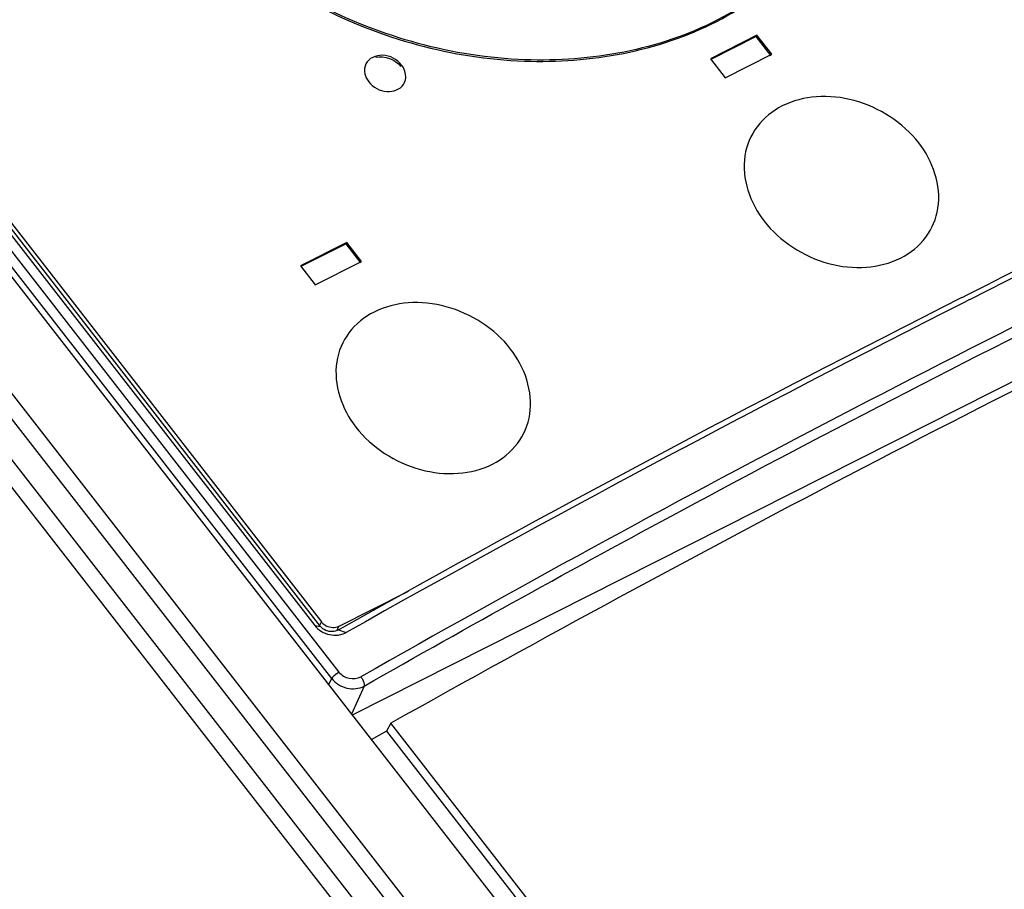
# Model space of a CAD drawing. Header units: millimetres. Extents: x 0 to 594, y 0 to 420.
# Tile 40 of 48: x 531 to 539, y 142 to 149. Entities that reach past the tile are written whole.
import ezdxf

# ---------------------------------------------------------------- set-up
doc = ezdxf.new("R2010")
doc.units = ezdxf.units.MM
doc.header["$LTSCALE"] = 32.67
doc.layers.get('0').update_dxf_attribs({"linetype": 'CONTINUOUS'})

msp = doc.modelspace()

# ---------------------------------------------------------------- linework, layer by layer
at = {"color": 7, "linetype": 'CONTINUOUS'}
for p, q in [((523.1227, 156.9699), (538.5804, 137.0916)), ((523.6482, 156.6235), (533.4265, 144.0489)), ((533.4728, 144.0411), (523.6945, 156.6157)), ((523.7365, 156.6065), (533.4796, 144.0771)), ((522.2467, 156.4334), (550.5805, 119.9968)), ((538.0386, 136.3491), (522.4527, 156.392)), ((536.9227, 148.7181), (536.5556, 148.5326)), ((536.9227, 148.7181), (536.9173, 148.7074)), ((537.0396, 148.5677), (536.9227, 148.7181)), ((536.9173, 148.7074), (536.5588, 148.5263)), ((537.0342, 148.557), (536.9173, 148.7074)), ((536.6725, 148.3822), (537.0396, 148.5677)), ((536.5556, 148.5326), (536.6725, 148.3822)), ((543.5768, 148.3189), (533.7215, 143.3401)), ((533.6799, 147.0799), (533.3128, 146.8944)), ((533.6799, 147.0799), (533.6745, 147.0692)), ((533.7969, 146.9295), (533.6799, 147.0799)), ((533.6745, 147.0692), (533.316, 146.8881)), ((533.7915, 146.9188), (533.6745, 147.0692)), ((533.4298, 146.744), (533.7969, 146.9295)), ((533.3128, 146.8944), (533.4298, 146.744)), ((538.5865, 146.6646), (538.5428, 146.6425)), ((538.6047, 146.6268), (538.5625, 146.6054)), ((533.6146, 144.0405), (534.168, 144.3201)), ((533.6254, 144.0211), (533.6148, 144.0151)), ((533.6148, 144.0151), (533.6752, 143.9943)), ((533.6525, 144.0362), (533.6254, 144.0211)), ((534.0271, 143.2754), (533.9932, 143.2125)), ((538.7573, 137.194), (534.028, 143.2759)), ((533.9932, 143.2125), (533.8731, 143.1451)), ((533.9924, 143.2121), (538.7292, 137.1206))]:
    msp.add_line(p, q, dxfattribs=at)
at = {"color": 9, "linetype": 'CONTINUOUS'}
for p, q in [((523.3242, 156.9168), (533.6171, 143.6804)), ((533.5611, 143.6293), (523.2682, 156.8657)), ((538.0912, 136.8063), (522.6289, 156.6904)), ((538.0038, 136.7154), (522.5339, 156.6093)), ((533.4265, 144.0489), (533.4728, 144.0411)), ((533.4645, 144.0472), (533.4796, 144.0771)), ((533.6146, 144.0405), (533.5995, 144.0106)), ((533.5346, 143.5804), (533.5611, 143.6293)), ((533.8157, 143.5696), (533.7163, 143.3468))]:
    msp.add_line(p, q, dxfattribs=at)
at = {"color": 7, "linetype": 'CONTINUOUS'}
for centre, radius, start, end in [((586.2401, 52.5333), 105.5063, 114.071836, 116.850616), ((585.1816, 54.7182), 103.0368, 114.007281, 116.874763), ((534.036, 148.3897), 0.1103, 327.02985, 333.09184), ((596.5853, 31.8437), 128.6379, 116.821257, 119.289642), ((595.0215, 35.0517), 125.0275, 116.844665, 119.384147), ((533.5762, 144.155), 0.1242, 226.80609, 242.72804), ((533.5881, 144.1578), 0.1856, 277.45281, 282.27574)]:
    msp.add_arc(centre, radius, start, end, dxfattribs=at)
for points, knots in [([(537.6076, 149.8219), (537.5028, 149.6148), (537.2164, 149.2264), (536.3958, 148.6458), (535.0276, 148.402), (533.3992, 148.8584), (532.486, 149.5917), (532.1395, 150.0373)], [0, 0, 0, 0, 0.109464, 0.222812, 0.467294, 0.733815, 1, 1, 1, 1]), ([(532.1341, 150.0267), (532.4806, 149.581), (533.3938, 148.8477), (535.0222, 148.3913), (536.3904, 148.6351), (537.211, 149.2157), (537.4974, 149.6041), (537.6022, 149.8112)], [0, 0, 0, 0, 0.266185, 0.532706, 0.777188, 0.890536, 1, 1, 1, 1]), ([(534.1127, 148.4822), (534.0778, 148.5271), (533.9739, 148.5879), (533.8531, 148.5367), (533.8311, 148.4933)], [0, 0, 0, 0, 0.538925, 1, 1, 1, 1]), ([(534.1344, 148.3398), (534.1506, 148.3717), (534.1474, 148.4297), (534.1211, 148.4715), (534.1127, 148.4822)], [0, 0, 0, 0, 0.724774, 1, 1, 1, 1]), ([(533.8527, 148.3509), (533.8863, 148.3076), (533.9853, 148.249), (534.1027, 148.2898), (534.1285, 148.3297)], [0, 0, 0, 0, 0.535445, 1, 1, 1, 1]), ([(538.2025, 147.8667), (538.0777, 148.0273), (537.7991, 148.2064), (537.3995, 148.2495), (537.121, 148.1806), (536.9087, 148.0103), (536.7675, 147.6761), (536.8688, 147.3901), (536.9789, 147.2485)], [0, 0, 0, 0, 0.272814, 0.40758, 0.53247, 0.647627, 0.759535, 1, 1, 1, 1]), ([(543.66, 148.1599), (542.8788, 147.8093), (539.6125, 146.2929), (536.4211, 144.6178), (534.0271, 143.2754)], [0, 0, 0, 0, 0.237798, 1, 1, 1, 1]), ([(536.9789, 147.2485), (537.1037, 147.088), (537.3823, 146.9088), (537.7819, 146.8658), (538.0604, 146.9347), (538.2727, 147.105), (538.4139, 147.4392), (538.3126, 147.7252), (538.2025, 147.8667)], [0, 0, 0, 0, 0.272814, 0.40758, 0.53247, 0.647627, 0.759535, 1, 1, 1, 1]), ([(534.9751, 146.2362), (534.8502, 146.3968), (534.5716, 146.5759), (534.1721, 146.619), (533.8936, 146.5501), (533.6813, 146.3798), (533.54, 146.0456), (533.6414, 145.7596), (533.7514, 145.6181)], [0, 0, 0, 0, 0.272814, 0.40758, 0.53247, 0.647627, 0.759535, 1, 1, 1, 1]), ([(533.7514, 145.6181), (533.8763, 145.4575), (534.1549, 145.2784), (534.5544, 145.2353), (534.8329, 145.3042), (535.0452, 145.4745), (535.1865, 145.8087), (535.0851, 146.0947), (534.9751, 146.2362)], [0, 0, 0, 0, 0.272814, 0.40758, 0.53247, 0.647627, 0.759535, 1, 1, 1, 1]), ([(533.4912, 144.0644), (533.4891, 144.0664), (533.4851, 144.0705), (533.4814, 144.0748), (533.4796, 144.0771)], [0, 0, 0, 0, 0.504701, 1, 1, 1, 1])]:
    msp.add_open_spline(points, degree=3, knots=knots, dxfattribs=at)
at = {"color": 9, "linetype": 'CONTINUOUS'}
for points, knots in [([(543.5543, 148.5828), (542.7595, 148.2343), (539.4405, 146.7188), (536.2079, 145.0172), (533.7908, 143.6427)], [0, 0, 0, 0, 0.237863, 1, 1, 1, 1]), ([(533.8157, 143.5696), (534.6458, 144.0416), (537.8397, 145.8098), (541.1172, 147.4302), (543.5863, 148.5121)], [0, 0, 0, 0, 0.261587, 1, 1, 1, 1]), ([(533.5611, 143.6293), (533.5636, 143.6339), (533.579, 143.6543), (533.5995, 143.6705), (533.6171, 143.6804)], [0, 0, 0, 0, 0.204536, 1, 1, 1, 1]), ([(533.6171, 143.6804), (533.6373, 143.6558), (533.6958, 143.6212), (533.7633, 143.6288), (533.7908, 143.6427)], [0, 0, 0, 0, 0.507528, 1, 1, 1, 1]), ([(533.5611, 143.6293), (533.5901, 143.5921), (533.6748, 143.5388), (533.776, 143.5478), (533.8157, 143.5696)], [0, 0, 0, 0, 0.510405, 1, 1, 1, 1]), ([(533.7909, 143.6427), (533.7955, 143.6368), (533.8091, 143.6152), (533.8212, 143.5873), (533.8157, 143.5696)], [0, 0, 0, 0, 0.289698, 1, 1, 1, 1])]:
    msp.add_open_spline(points, degree=3, knots=knots, dxfattribs=at)
at = {"color": 7, "linetype": 'CONTINUOUS'}
for points in [[(533.9087, 148.545), (533.9773, 148.5617), (534.064, 148.5273), (534.1073, 148.4715)], [(533.8311, 148.4933), (533.819, 148.4697), (533.8164, 148.4401), (533.8221, 148.4142)], [(533.8221, 148.4142), (533.8272, 148.3913), (533.8383, 148.3694), (533.8527, 148.3509)], [(533.4265, 144.0489), (533.4405, 144.0308), (533.4583, 144.0153), (533.4777, 144.0032)], [(533.5127, 144.0102), (533.4973, 144.0171), (533.4831, 144.0278), (533.4728, 144.0411)], [(533.5684, 144.0313), (533.5514, 144.032), (533.5344, 144.0368), (533.5193, 144.0446)], [(533.6146, 144.0405), (533.6006, 144.0334), (533.5841, 144.0306), (533.5684, 144.0313)], [(533.4777, 144.0032), (533.4977, 143.9909), (533.52, 143.9819), (533.5429, 143.9769)], [(533.5649, 144.0004), (533.5472, 143.9995), (533.5288, 144.0029), (533.5127, 144.0102)], [(533.5429, 143.9769), (533.5655, 143.9719), (533.5892, 143.9707), (533.6121, 143.9737)], [(533.6148, 144.0151), (533.5999, 144.0062), (533.5822, 144.0012), (533.5649, 144.0004)], [(533.6275, 143.9764), (533.6441, 143.98), (533.6604, 143.986), (533.6752, 143.9943)]]:
    msp.add_open_spline(points, degree=3, dxfattribs=at)

doc.saveas('drawing.dxf')
